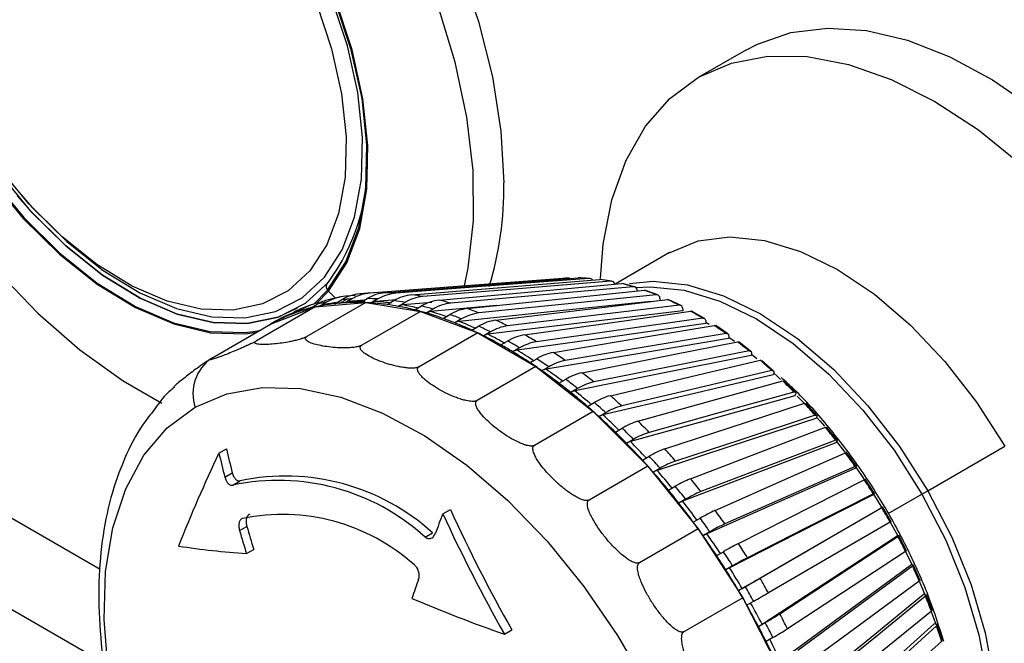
# Model space of a CAD drawing. Header units: millimetres. Extents: x 0 to 699, y 0 to 540.
# Tile 41 of 54: x 562 to 586, y 328 to 344. Entities that reach past the tile are written whole.
import ezdxf

# ---------------------------------------------------------------- set-up
doc = ezdxf.new("R2010")
doc.units = ezdxf.units.MM
doc.header["$LTSCALE"] = 2.5

msp = doc.modelspace()

# ---------------------------------------------------------------- linework, layer by layer
for p, q in [((579.840742, 342.946653), (578.66223, 342.266312)), ((577.958792, 337.939162), (576.607967, 337.159347)), ((575.316957, 337.299837), (570.431292, 336.928608)), ((575.9827, 337.302519), (575.701524, 337.314266)), ((576.531424, 337.229848), (576.241429, 337.276174)), ((577.093809, 337.092243), (576.797153, 337.172484)), ((569.167102, 336.667372), (569.504458, 337.010894)), ((569.233301, 336.683638), (569.523515, 336.985514)), ((569.827715, 336.844433), (569.519424, 336.774235)), ((569.523515, 336.985514), (569.700845, 336.815545)), ((569.681247, 336.676204), (569.849756, 336.773482)), ((569.808326, 336.688904), (569.976834, 336.786182)), ((570.105223, 336.795491), (569.936714, 336.698213)), ((570.188374, 336.879591), (569.950714, 336.86112)), ((570.314306, 336.706042), (570.482814, 336.80332)), ((570.750101, 336.79215), (570.581593, 336.694872)), ((577.162249, 337.001093), (577.164605, 336.989493)), ((577.665794, 336.891244), (577.364602, 337.004548)), ((577.719553, 336.805416), (577.726368, 336.756286)), ((578.24333, 336.628729), (577.93973, 336.774069)), ((569.200532, 336.594734), (567.748439, 335.756458)), ((568.097005, 336.167109), (569.200532, 336.594734)), ((568.911042, 336.559792), (568.742534, 336.462515)), ((568.754993, 336.561108), (568.755509, 336.561406)), ((569.106482, 336.58058), (568.786553, 336.483022)), ((569.098728, 336.645921), (568.804162, 336.531764)), ((570.447396, 336.702155), (568.995303, 335.863879)), ((569.080433, 336.565543), (569.248941, 336.66282)), ((569.200532, 336.594734), (570.447396, 336.702155)), ((569.490644, 336.717842), (569.322136, 336.620564)), ((570.409727, 336.761128), (570.050308, 336.733814)), ((570.447396, 336.702155), (571.799711, 336.486109)), ((571.196744, 336.769372), (570.693714, 336.730442)), ((570.97479, 336.65483), (571.143298, 336.752108)), ((571.420371, 336.707843), (571.251863, 336.610565)), ((572.084373, 336.705656), (571.36245, 336.646291)), ((571.657673, 336.522957), (571.826182, 336.620235)), ((572.110932, 336.543212), (571.942423, 336.445934)), ((573.681025, 336.629936), (572.051427, 336.482002)), ((578.284249, 336.548902), (578.287894, 336.497479)), ((568.370829, 336.322546), (568.20232, 336.225268)), ((568.406395, 336.342222), (568.268916, 336.266344)), ((568.516435, 336.3749), (568.684943, 336.472178)), ((571.799711, 336.486109), (570.347618, 335.647833)), ((571.799711, 336.486109), (573.216387, 335.95316)), ((572.357759, 336.311427), (572.526268, 336.408705)), ((572.816527, 336.29951), (572.648019, 336.202232)), ((578.822354, 336.306923), (578.518482, 336.483087)), ((553.329224, 336.20462), (563.885553, 330.110581)), ((566.644912, 335.328834), (568.097005, 336.167109)), ((568.2536, 336.257538), (568.096992, 336.16713)), ((573.069719, 336.021849), (573.238227, 336.119127)), ((578.85204, 336.233503), (578.851949, 336.184058)), ((578.852011, 336.217602), (578.934822, 336.167463)), ((579.398772, 335.928401), (579.096779, 336.133992)), ((567.667452, 335.986702), (567.863201, 336.022028)), ((573.216387, 335.95316), (571.764294, 335.114884)), ((573.216387, 335.95316), (574.65438, 335.119501)), ((573.531788, 335.978592), (573.363279, 335.881314)), ((579.418605, 335.86162), (579.414779, 335.81453)), ((579.417704, 335.850532), (579.557622, 335.750801)), ((573.788134, 335.656428), (573.956642, 335.753706)), ((574.25127, 335.5829), (574.082761, 335.485622)), ((579.968483, 335.496103), (579.670522, 335.729533)), ((574.507537, 335.217945), (574.676046, 335.315223)), ((579.979632, 335.436084), (579.972099, 335.391705)), ((579.97844, 335.429062), (580.113297, 335.318912)), ((574.65438, 335.119501), (573.202288, 334.281226)), ((574.65438, 335.119501), (576.069997, 334.010464)), ((574.969497, 335.115445), (574.800989, 335.018168)), ((580.527398, 335.013326), (580.235612, 335.27282)), ((580.530851, 334.960132), (580.519669, 334.918804)), ((580.529839, 334.956392), (580.612524, 334.88032)), ((580.612524, 334.88032), (580.700672, 334.797684)), ((575.222453, 334.709737), (575.390962, 334.807014)), ((581.071476, 334.483718), (580.787978, 334.767319)), ((575.681004, 334.579786), (575.512496, 334.482508)), ((581.068067, 334.437387), (581.053321, 334.399423)), ((581.110803, 334.391636), (581.271889, 334.222058)), ((575.927441, 334.135671), (576.09595, 334.232948)), ((581.596755, 333.91126), (581.323612, 334.216838)), ((576.069997, 334.010464), (574.617905, 333.172189)), ((576.069997, 334.010464), (577.420226, 332.659745)), ((576.380376, 333.979999), (576.211867, 333.882721)), ((581.587192, 333.871828), (581.568994, 333.837517)), ((582.099389, 333.300242), (581.838604, 333.625507)), ((576.617136, 333.500116), (576.785644, 333.597394)), ((577.062289, 333.320648), (576.893781, 333.22337)), ((582.084274, 333.267758), (582.062763, 333.237362)), ((582.085361, 333.269311), (582.285855, 333.006989)), ((584.337703, 332.05207), (586.238053, 333.149118)), ((566.818776, 332.979573), (567.003284, 333.086087)), ((577.286288, 332.80791), (577.454796, 332.905188)), ((582.575676, 332.655234), (582.329172, 332.997755)), ((555.234779, 332.849493), (563.983394, 327.799024)), ((577.420226, 332.659745), (575.968133, 331.82147)), ((577.420226, 332.659745), (578.664039, 331.108386)), ((566.96537, 332.389332), (567.148906, 332.495286)), ((577.721555, 332.606752), (577.553047, 332.509474)), ((582.55553, 332.629775), (582.53087, 332.603525)), ((582.557398, 332.631786), (582.76705, 332.324943)), ((567.162804, 332.190872), (567.345954, 332.296603)), ((577.929805, 332.064321), (578.098313, 332.161599)), ((583.022097, 331.981054), (582.791697, 332.338273)), ((582.997375, 331.962734), (582.969753, 331.94083)), ((582.999856, 331.964716), (583.202532, 331.632463)), ((583.362286, 331.48917), (584.193886, 331.969242)), ((584.193886, 331.969242), (584.337703, 332.05207)), ((578.353155, 331.843744), (578.184647, 331.746466)), ((572.354437, 331.482211), (572.538944, 331.588725)), ((583.198554, 331.632811), (583.168181, 331.61542)), ((583.435339, 331.282735), (583.222754, 331.651986)), ((578.542789, 331.275007), (578.711298, 331.372285)), ((583.409387, 331.273087), (583.593677, 330.933245)), ((567.328589, 331.064896), (567.510192, 331.169733)), ((571.914069, 330.905684), (572.09722, 331.011415)), ((578.664039, 331.108386), (577.211946, 330.270111)), ((578.664039, 331.108386), (579.763645, 329.403523)), ((578.952284, 331.037431), (578.783775, 330.940153)), ((583.812325, 330.565482), (583.61914, 330.944014)), ((583.590723, 330.932112), (583.557829, 330.919366)), ((567.49903, 330.497105), (567.679906, 330.601523)), ((579.120576, 330.445977), (579.289084, 330.543255)), ((583.788327, 330.550953), (583.957696, 330.195411)), ((583.945602, 330.215276), (583.910438, 330.207271)), ((584.150236, 329.834636), (583.977897, 330.219631)), ((579.51438, 330.193949), (579.345872, 330.096671)), ((584.134321, 329.797366), (584.271898, 329.463959)), ((579.658767, 329.583538), (579.827276, 329.680816)), ((584.260489, 329.487758), (584.223323, 329.484556)), ((584.446535, 329.095628), (584.296337, 329.484225)), ((579.763645, 329.403523), (578.311552, 328.565248)), ((579.763645, 329.403523), (580.685632, 327.596958)), ((580.035167, 329.319718), (579.866658, 329.22244)), ((580.153268, 328.694256), (580.321776, 328.791534)), ((584.532988, 328.755095), (584.494102, 328.756721)), ((584.698981, 328.35394), (584.572062, 328.743259)), ((573.875975, 328.503579), (574.058504, 328.60895)), ((580.51068, 328.421391), (580.342172, 328.324113))]:
    msp.add_line(p, q)
at = {"flags": 128}
for points in [[(559.826881, 354.476349), (560.634819, 354.828068), (561.528851, 355.001778), (562.493206, 354.994236), (563.511386, 354.805569), (564.565968, 354.439005), (565.638909, 353.900818), (566.711849, 353.200214), (567.766431, 352.349183), (568.784611, 351.362285), (569.748967, 350.256406), (570.642999, 349.050469), (571.451409, 347.765106), (572.160366, 346.422312), (572.757738, 345.045061), (573.233306, 343.656919), (573.578931, 342.281638), (573.788701, 340.942748), (573.859025, 339.663159)], [(572.886253, 337.115144), (572.980657, 337.564303), (573.109976, 338.722287), (573.098859, 339.970289), (572.947497, 341.286955), (572.658481, 342.649756), (572.236755, 344.035375), (571.689535, 345.420103), (571.026184, 346.780248), (570.258053, 348.092536), (569.398284, 349.334514), (568.461588, 350.484932), (567.463992, 351.524105), (566.422566, 352.434254), (565.355128, 353.199805), (564.279942, 353.807659), (563.215407, 354.247415), (562.179735, 354.511551), (561.190647, 354.595545), (560.265068, 354.497961), (559.418834, 354.220469), (558.666424, 353.767816), (558.020712, 353.147748)], [(558.020712, 353.147748), (557.492747, 352.370874), (557.091562, 351.450486), (556.824021, 350.402333), (556.694703, 349.244349), (556.70582, 347.996347), (556.857181, 346.679682), (557.146197, 345.31688), (557.567923, 343.931261), (558.115143, 342.546533), (558.778494, 341.186389), (559.546626, 339.874101), (560.406395, 338.632122), (561.343091, 337.481704), (562.340687, 336.442531), (563.382113, 335.532382), (564.449551, 334.766832), (565.410565, 334.215799)], [(569.523515, 336.985514), (569.978644, 337.684428), (570.297895, 338.532159), (570.473408, 339.507833), (570.50086, 340.587427), (570.379576, 341.744357), (570.112543, 342.950135), (569.706334, 344.175072), (569.170954, 345.389005), (568.519584, 346.562043), (567.768263, 347.665302), (566.935491, 348.671617), (566.041775, 349.556208), (565.10912, 350.297294), (564.160491, 350.876627), (563.219247, 351.279941), (562.308564, 351.497307), (561.450866, 351.523371), (560.667273, 351.357491), (559.977079, 351.003753), (559.39728, 350.470867)], [(569.504458, 337.010894), (569.957873, 337.707176), (570.275923, 338.551717), (570.450775, 339.523719), (570.478124, 340.599249), (570.357297, 341.751824), (570.091268, 342.953064), (569.686589, 344.17339), (569.153223, 345.382753), (568.504305, 346.551376), (567.755812, 347.650483), (566.926175, 348.65301), (566.035823, 349.534271), (565.106678, 350.272568), (564.16162, 350.84972), (563.223918, 351.251516), (562.316663, 351.468064), (561.462194, 351.49403), (560.68155, 351.328775), (560.240581, 351.130452)], [(559.39728, 350.470867), (558.942151, 349.771954), (558.6229, 348.924223), (558.447387, 347.948548), (558.419935, 346.868954), (558.541219, 345.712025), (558.808252, 344.506246), (559.214461, 343.28131), (559.749841, 342.067377), (560.401211, 340.894338), (561.152532, 339.791079), (561.985304, 338.784764), (562.87902, 337.900173), (563.811675, 337.159088), (564.760304, 336.579755), (565.701548, 336.17644), (566.612231, 335.959075), (567.469929, 335.933011), (567.754762, 335.969537)], [(558.749468, 349.242541), (558.644872, 348.904665), (558.47002, 347.932663), (558.442671, 346.857133), (558.563498, 345.704557), (558.829527, 344.503318), (559.234206, 343.282992), (559.767572, 342.073628), (560.41649, 340.905005), (561.164983, 339.805898), (561.99462, 338.803372), (562.884972, 337.92211), (563.814117, 337.183814), (564.759175, 336.606661), (565.696877, 336.204865), (566.604132, 335.988318), (567.458601, 335.962352), (567.667452, 335.986702)], [(561.940508, 339.359069), (562.206428, 339.05833), (563.063041, 338.210464), (563.956976, 337.500145), (564.866221, 336.944864), (565.768388, 336.558294), (566.641263, 336.349952), (567.463352, 336.32497), (568.214413, 336.483963), (568.875953, 336.823015), (569.431681, 337.333778), (569.867914, 338.003675), (570.173912, 338.816211), (570.342138, 339.751379), (570.36845, 340.786152), (570.252202, 341.895051), (569.996254, 343.050769), (569.60691, 344.224851), (569.093757, 345.388386), (568.469429, 346.512724), (567.7493, 347.57018)], [(567.447112, 347.319177), (568.138873, 346.303377), (568.738607, 345.223329), (569.231546, 344.105629), (569.605553, 342.977797), (569.851418, 341.867605), (569.963087, 340.802389), (569.937811, 339.808378), (569.776212, 338.910048), (569.482269, 338.12952), (569.06322, 337.486012), (568.529383, 336.995369), (567.893903, 336.669673), (567.172428, 336.516944), (566.382723, 336.540941), (565.544233, 336.741076), (564.677604, 337.112418), (563.804176, 337.645825), (562.945456, 338.328163), (562.122587, 339.142629), (561.355832, 340.06917)], [(579.840742, 342.946653), (580.127402, 343.096619), (580.953879, 343.380601), (581.857855, 343.491552), (582.824485, 343.42765), (583.837897, 343.189944), (584.881451, 342.782337), (585.938013, 342.211522), (586.990233, 341.486873), (588.020834, 340.620287), (589.012893, 339.625994), (589.950121, 338.520321), (590.817129, 337.321422), (591.599681, 336.048983), (592.284926, 334.723898), (592.861614, 333.367925), (593.320274, 332.003328), (593.653376, 330.652515), (593.855451, 329.337665), (593.92318, 328.080369)], [(576.251978, 337.298195), (576.318389, 338.146183), (576.531155, 339.244995), (576.880186, 340.222621), (577.35951, 341.062336), (577.960926, 341.74977), (578.674144, 342.273162), (579.486959, 342.623556), (580.385464, 342.794957), (581.354287, 342.784432), (582.37685, 342.592161), (583.435656, 342.221434), (584.512589, 341.678595), (585.589223, 340.972931), (586.647136, 340.116516), (587.668227, 339.124005), (588.635025, 338.012379), (589.530987, 336.800658), (590.340784, 335.509575)], [(561.225563, 340.115271), (561.347292, 339.950652), (562.160701, 338.967734), (563.033639, 338.10371), (563.944609, 337.379855), (564.871183, 336.813992), (565.790543, 336.420054), (566.680052, 336.207743), (567.517808, 336.182285), (568.283182, 336.344307), (568.957329, 336.689821), (569.523648, 337.210317)], [(568.755509, 336.561406), (568.283699, 336.344606), (567.518325, 336.182583), (566.680569, 336.208041), (565.791059, 336.420353), (564.871699, 336.81429), (563.945126, 337.380153), (563.034155, 338.104009), (562.161218, 338.968033), (561.835386, 339.338953)], [(577.958792, 337.939162), (577.967238, 337.944018), (578.666336, 338.226974), (579.449832, 338.326467), (580.298432, 338.240049), (581.191243, 337.969846), (582.106279, 337.522512), (583.021009, 336.909062), (583.912911, 336.144601), (584.760022, 335.247952), (585.541483, 334.241195), (586.238053, 333.149118)], [(575.445507, 337.308729), (572.836923, 337.110762), (570.559687, 336.937901)], [(570.931384, 336.945608), (573.722807, 337.161385), (575.696825, 337.31394)], [(575.964112, 337.30277), (573.419801, 337.106135), (571.198671, 336.934437)], [(571.585731, 336.895021), (574.303727, 337.118275), (576.225817, 337.276118)], [(576.50289, 337.231853), (574.025508, 337.028403), (571.862804, 336.850755)], [(572.26228, 336.764515), (574.904493, 337.00413), (576.77299, 337.173543)], [(577.05774, 337.09652), (574.649434, 336.878157), (572.547029, 336.687492)], [(576.964468, 337.174025), (577.549482, 337.229419), (578.398083, 337.143), (579.290893, 336.872798), (580.205929, 336.425464), (581.12066, 335.812014), (582.012561, 335.047552), (582.859672, 334.150904), (583.641133, 333.144146), (584.337703, 332.05207)], [(577.124125, 337.073775), (577.47406, 337.094427), (578.314111, 337.008879), (579.197926, 336.741399), (580.103742, 336.298572), (581.009256, 335.691303), (581.892172, 334.934544), (582.730747, 334.046929), (583.504335, 333.050316), (584.193886, 331.969242)], [(572.955882, 336.555085), (575.520534, 336.819818), (577.33418, 337.006994)], [(577.62444, 336.8978), (575.286831, 336.656542), (573.246141, 336.44589)], [(573.661259, 336.268323), (576.147161, 336.566741), (577.905116, 336.77774)], [(577.4912, 336.72806), (575.091535, 336.480186), (572.755403, 336.238825)], [(578.198676, 336.637205), (575.932848, 336.365242), (573.954819, 336.127787)], [(578.287894, 336.497479), (575.733431, 336.19065), (573.469018, 335.918611)], [(574.373042, 335.906412), (576.779606, 336.246827), (578.481452, 336.487525)], [(578.776079, 336.316719), (576.582568, 336.006477), (574.667669, 335.735606)], [(578.776079, 336.316719), (578.792194, 336.317338), (578.806985, 336.314493), (578.820115, 336.308248), (578.831284, 336.298746), (578.840237, 336.286204), (578.846771, 336.270908), (578.850735, 336.253206), (578.85204, 336.233503)], [(578.851949, 336.184058), (576.379001, 335.834081), (574.186842, 335.523796)], [(575.085814, 335.472108), (577.413054, 335.862509), (579.058802, 336.138558)], [(579.414779, 335.81453), (577.023329, 335.413195), (574.903413, 335.057386)], [(579.352254, 335.93878), (577.231047, 335.582975), (575.379266, 335.27233)], [(579.352254, 335.93878), (579.367712, 335.939813), (579.381643, 335.93751), (579.393727, 335.931925), (579.40369, 335.923183), (579.411303, 335.911485), (579.416395, 335.897097), (579.418847, 335.880348), (579.418605, 335.86162)], [(575.794151, 334.968714), (578.042685, 335.416712), (579.632773, 335.733494)], [(579.972099, 335.391705), (577.661514, 334.931194), (575.613276, 334.52293)], [(579.922816, 335.506266), (577.87335, 335.097961), (576.084194, 334.741486)], [(579.922816, 335.506266), (579.937623, 335.507776), (579.950699, 335.506098), (579.961745, 335.501271), (579.970511, 335.493405), (579.976796, 335.48268), (579.980457, 335.46934), (579.981409, 335.453688), (579.979632, 335.436084)], [(576.492662, 334.400062), (578.663708, 334.91283), (580.198996, 335.275417)], [(580.519669, 334.918804), (578.288697, 334.391747), (576.311029, 333.924496)], [(580.483422, 335.022467), (578.504587, 334.555124), (576.777088, 334.147112)], [(580.483422, 335.022467), (580.497587, 335.024513), (580.509823, 335.023539), (580.519848, 335.019565), (580.527436, 335.012684), (580.532412, 335.003053), (580.534664, 334.99089), (580.534139, 334.976473), (580.530851, 334.960132)], [(566.230094, 334.114646), (567.018782, 334.450082), (567.893365, 334.604554), (568.837552, 334.575183), (569.833754, 334.362517), (570.863415, 333.970517), (571.907353, 333.406485), (572.946121, 332.68093), (573.96037, 331.807365), (574.931206, 330.802064), (575.840545, 329.683754), (576.671446, 328.473266), (577.408432, 327.193151), (578.037774, 325.867254), (578.547749, 324.520274), (578.928856, 323.177302), (579.173997, 321.863356), (579.278605, 320.602912), (579.240731, 319.41945), (579.061081, 318.335015), (578.743002, 317.369809), (578.292418, 316.541811), (577.717723, 315.866445), (577.029623, 315.356292)], [(577.17603, 333.77048), (579.271395, 334.354697), (580.753162, 334.767812)], [(581.053321, 334.399423), (578.900105, 333.798958), (576.991361, 333.266637)], [(581.029807, 334.491067), (579.119955, 333.958598), (577.452675, 333.493734)], [(581.029807, 334.491067), (581.043345, 334.493704), (581.054759, 334.493505), (581.063787, 334.490473), (581.070224, 334.484679), (581.073922, 334.476254), (581.074798, 334.46539), (581.072832, 334.452335), (581.068067, 334.437387)], [(577.029623, 315.356292), (576.240935, 315.020856), (575.366352, 314.866385), (574.422165, 314.895756), (573.425963, 315.108422), (572.396302, 315.500422), (571.352365, 316.064453), (570.313596, 316.790009), (569.299347, 317.663574), (568.328511, 318.668875), (567.419172, 319.787185), (566.588271, 320.997672), (565.851285, 322.277787), (565.221943, 323.603685), (564.711969, 324.950665), (564.330861, 326.293636), (564.08572, 327.607582), (563.981112, 328.868026), (564.018986, 330.051488), (564.198636, 331.135923), (564.516715, 332.10113), (564.967299, 332.929128), (565.541994, 333.604493), (566.230094, 334.114646)], [(577.839055, 333.084759), (579.861122, 333.746561), (581.291052, 334.214544)], [(581.557811, 333.916108), (579.714771, 333.312921), (578.105814, 332.786324)], [(581.557811, 333.916108), (581.570743, 333.919388), (581.581361, 333.92003), (581.589423, 333.918021), (581.594745, 333.913407), (581.597206, 333.906292), (581.596749, 333.896838), (581.593386, 333.885262), (581.587192, 333.871828)], [(581.587454, 333.872324), (581.676407, 333.769357), (581.782038, 333.644469)], [(581.568994, 333.837517), (579.491086, 333.157341), (577.649096, 332.554362)], [(578.476691, 332.348119), (580.428401, 333.09305), (581.808575, 333.619822)], [(582.062763, 333.237362), (580.057141, 332.471777), (578.279226, 331.793091)], [(582.063417, 333.301967), (580.284507, 332.623007), (578.731533, 332.030265)], [(582.063417, 333.301967), (582.075766, 333.305935), (582.085621, 333.30748), (582.092755, 333.306567), (582.097008, 333.303216), (582.09828, 333.297505), (582.096545, 333.289562), (582.09184, 333.279571), (582.084274, 333.267758)], [(579.084085, 331.566165), (580.968914, 332.399138), (582.30179, 332.988173)], [(582.331957, 332.993992), (582.328966, 332.995619), (582.322713, 332.995371), (582.313585, 332.99287), (582.30179, 332.988173)], [(582.542776, 332.653318), (580.824828, 331.894108), (579.325071, 331.231311)], [(582.542776, 332.653318), (582.554572, 332.658015), (582.5637, 332.660515), (582.569953, 332.660763), (582.573189, 332.658751), (582.573332, 332.654526), (582.57038, 332.648184), (582.564401, 332.639871), (582.55553, 332.629775)], [(582.53087, 332.603525), (580.593963, 331.747484), (578.876957, 330.988617)], [(579.656614, 330.744849), (581.478548, 331.670105), (582.766944, 332.324403)], [(582.969753, 331.94083), (581.097465, 330.989975), (579.43774, 330.147063)], [(582.99224, 331.975098), (581.331622, 331.13177), (579.88191, 330.395543)], [(582.99224, 331.975098), (583.003515, 331.980559), (583.011961, 331.984061), (583.017385, 331.985524), (583.019664, 331.984915), (583.018746, 331.982249), (583.014651, 331.977585), (583.007472, 331.97103), (582.997375, 331.962734)], [(584.193886, 331.969242), (584.782422, 330.830329), (585.255451, 329.661619), (585.601326, 328.49189), (585.811529, 327.349946), (585.880885, 326.263904), (585.807687, 325.260506), (585.593736, 324.36446), (585.2443, 323.597828), (585.052082, 323.309654)], [(584.337703, 332.05207), (584.932229, 330.901564), (585.410073, 329.720959), (585.759468, 328.539325), (585.97181, 327.385758), (586.041873, 326.288662), (585.967929, 325.275051), (585.7518, 324.369885), (585.398809, 323.59545), (585.033003, 323.093483)], [(579.749415, 329.635932), (581.764711, 330.802801), (583.168181, 331.61542)], [(580.189921, 329.89042), (581.953424, 330.911501), (583.200498, 331.633566)], [(583.408389, 331.272468), (581.801031, 330.341796), (580.397812, 329.529322)], [(583.590723, 330.932112), (583.603003, 330.936617), (583.612315, 330.939466), (583.618445, 330.940595), (583.621254, 330.939978), (583.620678, 330.937629), (583.616729, 330.933603), (583.609499, 330.927989), (583.599151, 330.920918)], [(580.242797, 328.74871), (582.196946, 330.028266), (583.557829, 330.919366)], [(580.679947, 329.009383), (582.389928, 330.129098), (583.599151, 330.920918)], [(583.788055, 330.550775), (582.229483, 329.530197), (580.868851, 328.63924)], [(580.688836, 327.841455), (582.587911, 329.236051), (583.910438, 330.207271)], [(581.122964, 328.108442), (582.784738, 329.328852), (583.95987, 330.191883)], [(584.128349, 329.815512), (582.613717, 328.703151), (581.291443, 327.732071)], [(584.128349, 329.815512), (584.138298, 329.823416), (584.145005, 329.830122), (584.148319, 329.835475), (584.148381, 329.838934)], [(581.084137, 326.921072), (582.93463, 328.432186), (584.223323, 329.484556)], [(581.515598, 327.194454), (583.134849, 328.516853), (584.279908, 329.452009)], [(584.426681, 329.072275), (582.950809, 327.866951), (581.66237, 326.81472)], [(584.417182, 329.084352), (584.489046, 328.883914), (584.533474, 328.755074)], [(584.426681, 329.072275), (584.436278, 329.081024), (584.442524, 329.088836), (584.445277, 329.095534), (584.444918, 329.099989)], [(581.425691, 325.994566), (583.234466, 327.622789), (584.494102, 328.756721)], [(584.532988, 328.755095), (584.547751, 328.753647), (584.559487, 328.75068), (584.567931, 328.74626), (584.572888, 328.74049), (584.574247, 328.733501), (584.571976, 328.725452), (584.566126, 328.716526), (584.556832, 328.706928)], [(581.854863, 326.274375), (583.437597, 327.699279), (584.556832, 328.706928)], [(584.68078, 328.326721), (583.238193, 327.027962), (581.978811, 325.894168)]]:
    msp.add_lwpolyline(points, dxfattribs=at)
for centre, radius, start, end in [((565.546778, 340.143505), 4.941566, 323.5889245, 2.0293027), ((565.445582, 339.530675), 8.414486, 343.2217859, 0.9021409), ((575.645904, 333.477864), 3.836103, 92.9944845, 94.9191795), ((575.453101, 337.200208), 0.108786, 65.1290874, 94.0028306), ((575.651343, 333.022235), 4.291946, 85.8209472, 89.3928163), ((575.969096, 337.192229), 0.110653, 39.6356325, 92.5815084), ((575.583478, 332.366192), 4.951765, 79.2995988, 82.5466361), ((569.600071, 337.102328), 0.132296, 125.2868155, 223.7203077), ((576.504744, 337.122241), 0.109627, 20.2818795, 90.9688844), ((575.413561, 331.58295), 5.753501, 73.3951138, 76.333), ((577.058859, 336.992804), 0.103722, 4.583553, 90.6182739), ((569.7974, 335.715298), 1.094809, 104.54631, 120.0637715), ((570.035431, 335.778804), 1.085627, 94.475634, 120.1203665), ((570.388575, 335.850338), 1.068888, 94.5263678, 120.2711587), ((570.376091, 332.149021), 4.654317, 94.9209967, 96.4932031), ((570.385675, 332.03763), 4.766119, 93.3733982, 94.9209202), ((570.644046, 335.872335), 1.0689, 94.5265199, 120.2710067), ((570.82682, 332.334702), 4.610902, 94.9209401, 96.5078953), ((570.836404, 332.223311), 4.722704, 93.3590522, 94.9208614), ((571.019594, 335.889305), 1.05998, 94.7735761, 120.4247274), ((570.393204, 331.455731), 5.34834, 86.1737844, 89.0399792), ((571.286887, 335.878114), 1.06, 94.7738302, 120.4244733), ((570.843834, 331.647305), 5.299026, 86.1604449, 89.0533186), ((571.682247, 335.839922), 1.059504, 95.2266189, 120.5759245), ((571.959329, 335.795628), 1.059534, 95.226977, 120.5755664), ((570.760013, 330.837255), 6.113782, 79.6082337, 82.2380012), ((575.126051, 330.697), 6.685197, 68.0548048, 70.7129367), ((577.627209, 336.805497), 0.092344, 359.9495544, 91.7181704), ((574.715975, 329.739155), 7.727373, 63.2116117, 65.6250049), ((570.236552, 332.803638), 3.983173, 109.4374328, 112.925935), ((569.238342, 335.513937), 1.10656, 112.9624127, 120.0071242), ((570.105402, 332.598357), 4.097453, 104.4862571, 109.4274726), ((569.464733, 335.600421), 1.107685, 97.7877627, 119.9909267), ((570.136769, 332.481174), 4.218757, 102.8219727, 104.5006137), ((570.153233, 332.408785), 4.292995, 101.162597, 102.8218289), ((570.31393, 332.542848), 4.255393, 101.1552853, 104.4933674), ((570.184032, 332.244438), 4.460195, 96.4725412, 101.1420333), ((569.458333, 336.385804), 0.271407, 94.4804523, 120.1203722), ((570.293922, 332.3064), 4.433557, 97.3191083, 101.1425949), ((570.207582, 332.051743), 4.654317, 94.9209967, 96.4932031), ((570.217167, 331.940353), 4.766119, 93.3733982, 94.9209202), ((570.071421, 336.467423), 0.267226, 94.5313746, 120.2709947), ((570.229216, 331.7004), 5.006365, 89.0261333, 93.3494638), ((570.341834, 331.747504), 4.994825, 89.0295927, 93.3460043), ((570.226862, 331.432563), 5.274205, 87.6035505, 89.0500165), ((570.220603, 331.283067), 5.423831, 86.1837929, 87.6035323), ((570.71579, 336.466361), 0.265002, 94.7786876, 120.4244402), ((570.197292, 330.970616), 5.737141, 82.2113041, 86.1591836), ((570.309984, 331.019402), 5.723918, 82.2144634, 86.1560243), ((570.140093, 330.540863), 6.170682, 79.6203603, 82.2258745), ((570.308602, 330.638141), 6.170682, 79.6203603, 82.2258745), ((571.386604, 336.382508), 0.264887, 95.2317988, 120.5755103), ((570.052355, 330.070605), 6.649053, 76.0287052, 79.6067734), ((570.16538, 330.121464), 6.633728, 76.0315687, 79.6039099), ((572.372005, 335.701652), 1.068512, 95.894106, 120.7188447), ((570.096824, 329.662034), 7.169884, 73.6853438, 76.04277), ((572.656768, 335.624591), 1.068551, 95.8945695, 120.7183812), ((570.550189, 329.870151), 7.103767, 73.6743715, 76.0537422), ((573.084468, 335.474059), 1.088646, 96.7833841, 120.8470309), ((570.195173, 328.776233), 8.254214, 68.3074759, 70.4602656), ((578.20342, 336.556187), 0.081157, 354.8495907, 93.3510749), ((570.041456, 332.768976), 3.915147, 112.9245325, 118.0179989), ((570.198876, 332.887825), 3.890895, 118.0230657, 119.7947309), ((568.930492, 335.351901), 1.120435, 107.2869879, 119.9672588), ((570.068044, 332.70636), 3.983173, 109.4374328, 112.925935), ((568.880683, 336.22335), 0.276197, 109.4540539, 120.0121125), ((569.955954, 329.671292), 7.059827, 74.860997, 76.0519157), ((569.898053, 329.457257), 7.281556, 73.6944241, 74.8610418), ((572.078884, 336.216274), 0.267143, 95.8993127, 120.7183025), ((569.768989, 329.026232), 7.731481, 70.4374947, 73.6732422), ((569.882667, 329.079497), 7.713664, 70.4400844, 73.6706526), ((569.569994, 328.460654), 8.331042, 68.3174034, 70.4503381), ((569.738503, 328.557932), 8.331042, 68.3174034, 70.4503381), ((573.374745, 335.364816), 1.088697, 96.7839535, 120.8464615), ((578.492293, 336.424504), 0.063947, 62.0711053, 99.7605194), ((574.189457, 328.744673), 8.852852, 58.7954148, 60.999649), ((570.030367, 332.790548), 3.890895, 118.0230656, 119.7947309), ((572.787576, 335.968553), 0.27218, 96.7885699, 120.8463631), ((569.334271, 327.872218), 8.964935, 65.3752756, 68.3069353), ((569.448951, 327.928142), 8.944276, 65.3776219, 68.3045889), ((573.815525, 335.156582), 1.122393, 97.8999656, 120.9537143), ((569.227444, 327.364234), 9.629878, 63.4500354, 65.3865812), ((574.109107, 335.015985), 1.122457, 97.9006403, 120.9530395), ((569.688828, 327.593544), 9.541069, 63.4410218, 65.3955948), ((573.563463, 327.751083), 10.027387, 54.7392721, 56.7678217), ((569.117515, 327.392036), 9.491764, 64.4159531, 65.3935933), ((568.997586, 327.141524), 9.769504, 63.4569869, 64.4160089), ((573.507612, 335.640655), 0.280622, 97.9050769, 120.9529272), ((568.748898, 326.650049), 10.320308, 60.77218, 63.4411628), ((568.864927, 326.708789), 10.296527, 60.7743162, 63.4390266), ((574.561612, 334.748146), 1.173516, 99.2468522, 121.0321526), ((569.038713, 326.365619), 10.930774, 59.0049444, 60.7901194), ((568.402768, 326.0276), 11.03252, 59.0131769, 60.781887), ((568.571277, 326.124878), 11.03252, 59.0131769, 60.781887), ((574.856268, 334.57726), 1.173599, 99.2476306, 121.0313742), ((572.864791, 326.795861), 11.211015, 50.9822143, 52.8653382), ((567.239385, 334.447783), 1.062849, 124.0087973, 198.2665346), ((574.234015, 335.234204), 0.293409, 99.2518293, 121.0312571), ((568.027356, 325.405434), 11.759172, 56.5592295, 59.0057728), ((568.145046, 325.467042), 11.732075, 56.5611876, 59.0038147), ((575.320141, 334.246484), 1.247823, 100.8237717, 121.0760679), ((567.791146, 324.886635), 12.496291, 54.9396785, 56.5674153), ((568.265777, 325.138796), 12.381043, 54.9321022, 56.5749917), ((567.70658, 324.91457), 12.345548, 55.7518809, 56.5723633), ((567.536346, 324.664512), 12.648052, 54.9445819, 55.7519291), ((575.613632, 334.046605), 1.24793, 100.8246505, 121.0751891), ((572.128365, 325.914101), 12.359988, 47.470002, 49.23453), ((574.962027, 334.750948), 0.311993, 100.8285494, 121.0750796), ((567.197127, 324.185474), 13.235028, 52.6724952, 54.9335856), ((567.31673, 324.249893), 13.204531, 52.6743049, 54.9317758), ((576.090256, 333.646873), 1.3546, 102.6263675, 121.08017), ((567.403109, 323.959346), 13.842535, 51.1612207, 52.6863318), ((566.751939, 323.598927), 13.971388, 51.1682539, 52.6792986), ((566.920447, 323.696205), 13.971388, 51.1682539, 52.6792986), ((576.380352, 333.419511), 1.354742, 102.6273421, 121.0791955), ((571.394952, 325.136356), 13.429111, 44.1548026, 45.8243846), ((575.687338, 334.192429), 0.338697, 102.6308763, 121.0791094), ((566.296984, 323.035738), 14.69538, 49.0546319, 51.1633161), ((566.418662, 323.102806), 14.661519, 49.0563196, 51.1616284), ((576.874317, 332.939611), 1.509495, 104.6454078, 121.0407328), ((566.493828, 322.8706), 15.26123, 47.6377349, 49.0667971), ((565.928067, 322.606928), 15.261042, 48.3511562, 49.0634942), ((566.002703, 322.597325), 15.403291, 47.6443251, 49.0602068), ((577.158819, 332.686481), 1.50969, 104.6464714, 121.0396691), ((570.708453, 324.486778), 14.374312, 40.9943649, 42.5899266), ((565.738835, 322.394141), 15.545799, 47.6475819, 48.3511943), ((576.406484, 333.559331), 0.377435, 104.6495749, 121.0396247), ((565.374481, 321.997448), 16.084422, 45.6549492, 47.6404033), ((565.498285, 322.066908), 16.047361, 45.6565383, 47.6388142), ((577.681123, 332.104481), 1.740882, 106.8661036, 120.9561632), ((565.58827, 321.910284), 16.581328, 44.3135099, 45.6656773), ((570.112961, 323.981693), 15.155228, 37.9510084, 39.491275), ((564.920207, 321.530791), 16.735677, 44.3197456, 45.6594417), ((565.088716, 321.628069), 16.735677, 44.3197456, 45.6594417), ((577.957883, 331.827476), 1.741163, 106.8672475, 120.9550192), ((577.117686, 332.850067), 0.435303, 106.8698561, 120.9550359), ((564.482821, 321.104948), 17.346126, 42.4287596, 44.3167234), ((564.60868, 321.176464), 17.306158, 42.4302707, 44.3152123), ((600.162993, 317.148378), 36.911563, 154.6025277, 158.4906426), ((606.486506, 342.518206), 40.798459, 193.5208305, 194.3749318), ((606.379638, 342.478329), 40.481002, 193.4157949, 194.2770344), ((578.533942, 331.096878), 2.105835, 109.2676516, 120.8274837), ((564.233197, 320.818535), 17.913623, 41.151995, 42.4322965), ((564.740641, 321.108216), 17.748409, 41.1460359, 42.4382556), ((569.649774, 323.6287), 15.737638, 34.990581, 36.4926066), ((564.14712, 320.795775), 17.802503, 41.7914701, 42.4342878), ((563.981829, 320.648019), 18.024208, 41.1539653, 41.7915008), ((578.800888, 330.798041), 2.106276, 109.2688649, 120.8262704), ((568.464789, 327.007699), 5.40595, 47.7836436, 101.9444701), ((577.822885, 332.05729), 0.526577, 109.2709188, 120.8263674), ((563.677299, 320.383642), 18.427485, 39.336423, 41.1497805), ((563.805013, 320.45682), 18.385025, 39.3378743, 41.1483291), ((568.281638, 326.901969), 5.40595, 47.7836436, 101.9444701), ((579.494635, 329.806053), 2.738304, 111.8231192, 120.6586319), ((563.491094, 320.18907), 18.886829, 38.1031756, 39.3391078), ((564.005382, 320.484557), 18.712639, 38.0974229, 39.3448605), ((569.354577, 323.426359), 16.095552, 32.0814531, 33.5611275), ((563.322586, 320.091792), 18.886829, 38.1031756, 39.3391078), ((579.749825, 329.487491), 2.73909, 111.8243891, 120.6573621), ((578.533813, 331.157411), 0.684765, 111.8258364, 120.6575569), ((563.011578, 319.848533), 19.281671, 36.3423046, 38.1017002), ((563.140826, 319.922944), 19.237243, 36.3437128, 38.1002921), ((568.383398, 326.575753), 4.890384, 48.1063524, 101.6217613), ((617.226516, 313.882025), 48.200312, 158.5833875, 159.2186076), ((608.065557, 347.84615), 39.281835, 204.6187147, 209.4987765), ((607.978641, 347.784136), 38.9649, 204.5596914, 209.4796448), ((580.760882, 327.886731), 4.043499, 114.4997783, 120.4564875), ((563.433486, 320.048689), 19.431765, 35.1333603, 36.3498273), ((569.254978, 323.364481), 16.212812, 29.1935598, 30.6660907), ((562.794663, 319.68774), 19.551681, 35.7412713, 36.3451536), ((562.913874, 319.749143), 19.612649, 35.1389702, 36.3442175), ((581.00269, 327.550296), 4.045279, 114.5010898, 120.4551759), ((582.458219, 332.930839), 1.911287, 299.8107037, 300.6662974), ((606.781493, 342.598501), 41.104205, 196.2956766, 197.1220251), ((606.679304, 342.559391), 40.791465, 196.21346, 197.0464158), ((562.696612, 319.617165), 19.67249, 35.1398902, 35.7412976), ((579.296347, 330.068431), 1.011251, 114.5018899, 120.4554819), ((562.534041, 319.503461), 19.870878, 33.4137483, 35.1381881), ((562.664391, 319.578667), 19.825092, 33.4151285, 35.1368079), ((583.360215, 323.556927), 8.085968, 117.2599438, 120.2305657), ((563.069011, 319.798834), 19.873696, 32.2221077, 33.4204729), ((569.368569, 323.425009), 16.084095, 26.2974848, 27.7778617), ((569.066305, 352.395877), 21.954785, 261.5022541, 265.9063718), ((562.377499, 319.399684), 20.058694, 32.227634, 33.4149466), ((562.546007, 319.496962), 20.058694, 32.227634, 33.4149466), ((583.768136, 330.596607), 0.049974, 293.4894834, 327.4163473), ((583.589015, 323.201233), 8.093252, 117.2612809, 120.2292286), ((580.364288, 328.348938), 2.022806, 117.2614075, 120.2296532), ((562.284474, 319.341088), 20.168636, 30.5200961, 32.2275205), ((562.415399, 319.416667), 20.122164, 30.5214627, 32.2261539), ((569.701645, 323.58341), 15.715244, 23.3635618, 24.867014), ((613.44938, 315.260298), 44.179359, 160.6925368, 161.3471132), ((408.292044, 626.87995), 343.149619, 299.99236978, 300.06230726), ((562.946046, 319.722412), 20.018482, 29.3335353, 30.5261152), ((562.253333, 319.322518), 20.204893, 29.9298164, 30.520612), ((562.421898, 319.419828), 20.204828, 29.339035, 30.5206155), ((414.862063, 615.511455), 330.43587, 299.99102433, 300.0636527), ((585.465083, 361.758749), 35.216669, 246.797953, 250.7870436), ((562.254613, 319.323245), 20.203421, 29.339017, 29.9298413), ((562.422202, 319.419206), 20.115002, 27.6331228, 29.3382187), ((570.248669, 323.810511), 15.122903, 20.3609694, 21.9034301), ((562.291293, 319.343632), 20.161457, 27.6317559, 29.3395856), ((576.487364, 335.499152), 7.726245, 299.7544628, 302.8636622), ((563.08631, 319.797126), 19.859551, 26.4382061, 27.6371404), ((562.563469, 319.495236), 20.044417, 26.4437351, 27.6316114), ((562.39496, 319.397958), 20.044417, 26.4437351, 27.6316114), ((576.679716, 335.123339), 7.719611, 299.7531266, 302.8649985), ((570.992518, 324.074623), 14.333487, 17.2567942, 18.8553842), ((562.569524, 319.484303), 19.849666, 24.7192976, 26.4449658), ((562.699792, 319.559552), 19.803929, 24.7206788, 26.4435847), ((584.663204, 328.35637), 0.034467, 300.6589457, 3.2758032)]:
    msp.add_arc(centre, radius, start, end)
for points, knots in [([(568.995303, 335.863879), (568.98753, 335.859646), (568.971503, 335.850919), (568.941223, 335.837618), (568.906784, 335.824261), (568.862496, 335.808868), (568.806872, 335.791961), (568.728711, 335.771056), (568.631501, 335.748365), (568.490677, 335.720741), (568.320566, 335.693684), (568.135128, 335.67376), (567.967129, 335.663209), (567.846579, 335.665232), (567.769642, 335.674204), (567.730515, 335.685053), (567.710491, 335.697663), (567.703907, 335.710105), (567.707842, 335.723983), (567.721179, 335.739267), (567.739652, 335.750917), (567.748439, 335.756458)], [0, 0, 0, 0, 0.013604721, 0.028049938, 0.044171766, 0.062578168, 0.090930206, 0.125409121, 0.182162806, 0.248204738, 0.369138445, 0.500188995, 0.631523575, 0.752187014, 0.818110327, 0.874791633, 0.908920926, 0.937992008, 0.961679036, 0.981771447, 1, 1, 1, 1]), ([(570.347618, 335.647833), (570.339801, 335.643735), (570.323683, 335.635286), (570.292682, 335.624195), (570.25712, 335.614283), (570.211066, 335.60429), (570.152828, 335.595408), (570.070511, 335.587266), (569.967528, 335.582266), (569.81749, 335.582936), (569.63506, 335.59359), (569.434702, 335.619527), (569.25173, 335.654807), (569.118914, 335.694529), (569.032769, 335.731729), (568.987896, 335.760217), (568.963709, 335.785596), (568.954326, 335.80662), (568.956258, 335.826638), (568.968289, 335.845927), (568.986595, 335.858093), (568.995303, 335.863879)], [0, 0, 0, 0, 0.013604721, 0.0280499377, 0.0441717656, 0.0625781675, 0.0909302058, 0.1254091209, 0.1821628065, 0.2482047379, 0.3691384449, 0.5001889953, 0.6315235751, 0.7521870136, 0.818110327, 0.8747916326, 0.9089209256, 0.9379920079, 0.9616790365, 0.9817714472, 1, 1, 1, 1]), ([(567.748439, 335.756458), (567.740726, 335.752092), (567.724823, 335.743089), (567.695523, 335.7276), (567.662609, 335.710833), (567.62072, 335.690095), (567.56865, 335.665245), (567.496139, 335.631705), (567.406774, 335.591503), (567.278483, 335.535866), (567.125078, 335.471492), (566.908601, 335.385748), (566.72388, 335.318093), (566.621474, 335.289643), (566.59857, 335.289224), (566.595293, 335.293548), (566.604159, 335.303596), (566.628701, 335.319454), (566.644109, 335.32837), (566.644912, 335.328834)], [0, 0, 0, 0, 0.013614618, 0.028070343, 0.044203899, 0.062623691, 0.090996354, 0.125500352, 0.182295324, 0.248385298, 0.36940698, 0.500552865, 0.751568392, 0.87370878, 0.907938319, 0.936744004, 0.971105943, 0.998495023, 1, 1, 1, 1]), ([(571.764294, 335.114884), (571.75645, 335.110919), (571.740277, 335.102742), (571.708836, 335.093816), (571.672588, 335.087279), (571.625455, 335.082579), (571.565622, 335.081557), (571.480771, 335.085917), (571.374261, 335.098252), (571.218604, 335.12664), (571.028645, 335.174246), (570.819193, 335.245105), (570.627067, 335.325293), (570.486776, 335.401943), (570.395009, 335.466799), (570.34663, 335.512567), (570.319902, 335.550457), (570.308812, 335.579889), (570.309519, 335.605923), (570.320754, 335.629136), (570.338958, 335.641806), (570.347618, 335.647833)], [0, 0, 0, 0, 0.013604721, 0.028049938, 0.044171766, 0.062578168, 0.090930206, 0.125409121, 0.182162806, 0.248204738, 0.369138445, 0.500188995, 0.631523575, 0.752187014, 0.818110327, 0.874791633, 0.908920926, 0.937992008, 0.961679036, 0.981771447, 1, 1, 1, 1]), ([(566.644912, 335.328834), (566.637283, 335.324345), (566.621599, 335.315117), (566.582226, 335.290472), (566.511501, 335.243952), (566.38792, 335.158227), (566.178627, 335.006076), (565.942246, 334.823457), (565.761588, 334.678024), (565.714501, 334.630057), (565.707486, 334.622911)], [0, 0, 0, 0, 0.017110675, 0.035175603, 0.077965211, 0.157302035, 0.311346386, 0.627966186, 0.94457533, 1, 1, 1, 1]), ([(573.202288, 334.281226), (573.194434, 334.277386), (573.178243, 334.269468), (573.146655, 334.262597), (573.110181, 334.259262), (573.062686, 334.259586), (573.002326, 334.266022), (572.91664, 334.282244), (572.808956, 334.311029), (572.651447, 334.365716), (572.458975, 334.448392), (572.246534, 334.561871), (572.051352, 334.68468), (571.908603, 334.796365), (571.81497, 334.887466), (571.765434, 334.94963), (571.737864, 334.99939), (571.726207, 335.036801), (571.726508, 335.068544), (571.737479, 335.09548), (571.755651, 335.10863), (571.764294, 335.114884)], [0, 0, 0, 0, 0.013604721, 0.028049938, 0.044171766, 0.062578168, 0.090930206, 0.125409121, 0.182162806, 0.248204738, 0.369138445, 0.500188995, 0.631523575, 0.752187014, 0.818110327, 0.874791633, 0.908920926, 0.937992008, 0.961679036, 0.981771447, 1, 1, 1, 1]), ([(584.734344, 328.322788), (584.621279, 328.678299), (584.386146, 329.417632), (583.893296, 330.532785), (583.299529, 331.642239), (582.616919, 332.700458), (581.858148, 333.678081), (581.217011, 334.40154), (580.820594, 334.753017), (580.712547, 334.848816)], [0, 0, 0, 0, 0.147001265, 0.305709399, 0.464337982, 0.622965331, 0.781657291, 0.940488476, 1, 1, 1, 1]), ([(565.718246, 334.610207), (565.646485, 334.550215), (565.455808, 334.390812), (565.310919, 334.181143), (565.220559, 334.050383)], [0, 0, 0, 0, 0.376350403, 1, 1, 1, 1]), ([(574.617905, 333.172189), (574.610061, 333.168464), (574.593888, 333.160783), (574.562453, 333.155793), (574.526217, 333.155391), (574.47909, 333.160317), (574.419287, 333.173583), (574.33449, 333.200666), (574.228023, 333.244517), (574.072482, 333.323284), (573.882592, 333.438083), (573.673357, 333.590583), (573.481309, 333.752433), (573.341194, 333.896196), (573.249508, 334.011331), (573.201197, 334.088509), (573.174509, 334.14914), (573.163446, 334.193857), (573.16417, 334.23083), (573.175418, 334.261175), (573.193626, 334.274763), (573.202288, 334.281226)], [0, 0, 0, 0, 0.013604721, 0.028049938, 0.044171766, 0.062578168, 0.090930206, 0.125409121, 0.182162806, 0.248204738, 0.369138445, 0.500188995, 0.631523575, 0.752187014, 0.818110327, 0.874791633, 0.908920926, 0.937992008, 0.961679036, 0.981771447, 1, 1, 1, 1]), ([(565.220559, 334.050383), (565.125579, 333.933842), (564.833124, 333.574996), (564.469414, 332.848118), (564.126823, 331.886711), (563.91463, 330.815421), (563.829564, 329.656979), (563.876138, 328.428688), (564.05209, 327.15282), (564.35301, 325.850295), (564.772538, 324.540701), (565.303294, 323.242482), (565.936925, 321.97361), (566.664175, 320.751642), (567.474912, 319.593703), (568.358311, 318.516203), (569.303086, 317.534649), (570.297768, 316.663608), (571.330781, 315.916729), (572.390144, 315.30768), (573.46282, 314.848149), (574.531226, 314.556727), (575.54338, 314.426291), (576.176106, 314.485321), (576.471155, 314.512847)], [0, 0, 0, 0, 0.021127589, 0.065054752, 0.110057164, 0.156112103, 0.202924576, 0.250122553, 0.29739541, 0.344587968, 0.391669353, 0.438653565, 0.485575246, 0.532477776, 0.579405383, 0.626393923, 0.673493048, 0.720750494, 0.768204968, 0.815869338, 0.863696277, 0.911439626, 0.958703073, 1, 1, 1, 1]), ([(575.968133, 331.82147), (575.960316, 331.817846), (575.944199, 331.810373), (575.913211, 331.807035), (575.877672, 331.809206), (575.831631, 331.818172), (575.773451, 331.837432), (575.69124, 331.874046), (575.588342, 331.931121), (575.438533, 332.031019), (575.256239, 332.174018), (575.056307, 332.360755), (574.873489, 332.556877), (574.741021, 332.728785), (574.655036, 332.865016), (574.610294, 332.955369), (574.586187, 333.025542), (574.576859, 333.076671), (574.578822, 333.118233), (574.59088, 333.151571), (574.609193, 333.165543), (574.617905, 333.172189)], [0, 0, 0, 0, 0.013604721, 0.028049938, 0.044171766, 0.062578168, 0.090930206, 0.125409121, 0.182162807, 0.248204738, 0.369138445, 0.500188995, 0.631523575, 0.752187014, 0.818110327, 0.874791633, 0.908920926, 0.937992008, 0.961679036, 0.981771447, 1, 1, 1, 1]), ([(567.148906, 332.495286), (567.153426, 332.47952), (567.162403, 332.448213), (567.188021, 332.39111), (567.229426, 332.331607), (567.278664, 332.298488), (567.318111, 332.290251), (567.336681, 332.294487), (567.345954, 332.296603)], [0, 0, 0, 0, 0.126275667, 0.250751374, 0.500423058, 0.750216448, 0.875260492, 1, 1, 1, 1]), ([(566.96537, 332.389332), (566.969893, 332.373784), (566.978495, 332.34421), (566.995776, 332.305546), (567.013453, 332.274229), (567.030717, 332.249816), (567.060164, 332.216234), (567.106401, 332.183767), (567.144385, 332.188552), (567.162804, 332.190872)], [0, 0, 0, 0, 0.124739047, 0.237263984, 0.33758086, 0.425702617, 0.501652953, 0.758350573, 1, 1, 1, 1]), ([(577.211946, 330.270111), (577.204174, 330.26657), (577.188148, 330.25927), (577.157886, 330.257304), (577.123481, 330.261611), (577.079212, 330.273933), (577.023673, 330.298168), (576.945666, 330.342692), (576.848582, 330.410749), (576.708091, 330.528186), (576.538179, 330.694603), (576.353365, 330.909753), (576.185591, 331.134339), (576.065549, 331.329605), (575.988846, 331.48335), (575.949911, 331.58464), (575.930005, 331.662734), (575.923499, 331.719187), (575.92748, 331.76456), (575.940856, 331.800382), (575.95934, 331.814672), (575.968133, 331.82147)], [0, 0, 0, 0, 0.013604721, 0.028049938, 0.044171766, 0.062578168, 0.090930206, 0.125409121, 0.182162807, 0.248204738, 0.369138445, 0.500188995, 0.631523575, 0.752187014, 0.818110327, 0.874791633, 0.908920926, 0.937992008, 0.961679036, 0.981771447, 1, 1, 1, 1]), ([(567.580174, 331.470911), (567.573999, 331.468439), (567.561683, 331.463506), (567.545077, 331.450408), (567.520566, 331.422352), (567.496009, 331.364951), (567.490463, 331.285533), (567.497553, 331.219002), (567.505985, 331.186134), (567.510192, 331.169733)], [0, 0, 0, 0, 0.0835792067, 0.1667069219, 0.2508828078, 0.500161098, 0.7494036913, 0.8749579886, 1, 1, 1, 1]), ([(583.198554, 331.632811), (583.2153, 331.642609), (583.224618, 331.648111), (583.225271, 331.64844), (583.216605, 331.643266), (583.200498, 331.633566)], [0, 0, 0, 0, 0.5, 0.5, 1, 1, 1, 1]), ([(567.39823, 331.365878), (567.39122, 331.362977), (567.37702, 331.357101), (567.358068, 331.340676), (567.341365, 331.3186), (567.327657, 331.290476), (567.31462, 331.246744), (567.305726, 331.171224), (567.320113, 331.104312), (567.328589, 331.064896)], [0, 0, 0, 0, 0.0951448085, 0.1927119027, 0.2928231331, 0.395591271, 0.5011205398, 0.706124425, 1, 1, 1, 1]), ([(571.914069, 330.905684), (571.92295, 330.899614), (571.940925, 330.887327), (571.969778, 330.875412), (571.999556, 330.868768), (572.029761, 330.868378), (572.069015, 330.876689), (572.121743, 330.906316), (572.147332, 330.955392), (572.162071, 330.983657)], [0, 0, 0, 0, 0.095367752, 0.193025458, 0.293133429, 0.395840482, 0.501284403, 0.712762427, 1, 1, 1, 1]), ([(571.754762, 329.867643), (571.758402, 329.879849), (571.765347, 329.903133), (571.769301, 329.939907), (571.769337, 329.97412), (571.766303, 330.005075), (571.761393, 330.032162), (571.748391, 330.082165), (571.716091, 330.153918), (571.670852, 330.195806), (571.648952, 330.216084)], [0, 0, 0, 0, 0.1086168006, 0.2071950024, 0.2957330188, 0.3742314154, 0.4426938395, 0.5011287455, 0.7584973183, 1, 1, 1, 1]), ([(578.311552, 328.565248), (578.30384, 328.561772), (578.287938, 328.554604), (578.258661, 328.553687), (578.225792, 328.559629), (578.183926, 328.57452), (578.131965, 328.602561), (578.059653, 328.653135), (577.97045, 328.729595), (577.842583, 328.860446), (577.68946, 329.04479), (577.525121, 329.281667), (577.377748, 329.528042), (577.274536, 329.741168), (577.210411, 329.908316), (577.179345, 330.017971), (577.165131, 330.102126), (577.162451, 330.162651), (577.169167, 330.210941), (577.184329, 330.248663), (577.203044, 330.263197), (577.211946, 330.270111)], [0, 0, 0, 0, 0.013604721, 0.0280499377, 0.0441717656, 0.0625781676, 0.0909302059, 0.1254091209, 0.1821628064, 0.2482047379, 0.3691384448, 0.5001889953, 0.6315235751, 0.7521870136, 0.818110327, 0.8747916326, 0.9089209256, 0.9379920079, 0.9616790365, 0.9817714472, 1, 1, 1, 1]), ([(583.945602, 330.215276), (583.96502, 330.219878), (583.977005, 330.220193), (583.982034, 330.211964), (583.975068, 330.203435), (583.95987, 330.191883)], [0, 0, 0, 0, 0.5, 0.5, 1, 1, 1, 1]), ([(579.23354, 326.758683), (579.225901, 326.755249), (579.210152, 326.74817), (579.182088, 326.747948), (579.151111, 326.754973), (579.112206, 326.771569), (579.064653, 326.802131), (578.999353, 326.85671), (578.919859, 326.938741), (578.807538, 327.078475), (578.675103, 327.274709), (578.53597, 327.525963), (578.413736, 327.786793), (578.331244, 328.01174), (578.282616, 328.187769), (578.261239, 328.302965), (578.254036, 328.391135), (578.256068, 328.454359), (578.266155, 328.504581), (578.283516, 328.543563), (578.302515, 328.558258), (578.311552, 328.565248)], [0, 0, 0, 0, 0.013604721, 0.028049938, 0.044171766, 0.062578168, 0.090930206, 0.125409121, 0.182162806, 0.248204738, 0.369138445, 0.500188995, 0.631523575, 0.752187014, 0.818110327, 0.874791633, 0.908920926, 0.937992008, 0.961679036, 0.981771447, 1, 1, 1, 1])]:
    msp.add_open_spline(points, degree=3, knots=knots)
for points in [[(579.658767, 329.583538), (579.69416, 329.604155), (579.725035, 329.621997), (579.749415, 329.635932)], [(580.153268, 328.694256), (580.188667, 328.714877), (580.219162, 328.733421), (580.242797, 328.74871)]]:
    msp.add_open_spline(points, degree=3)

doc.saveas('drawing.dxf')
